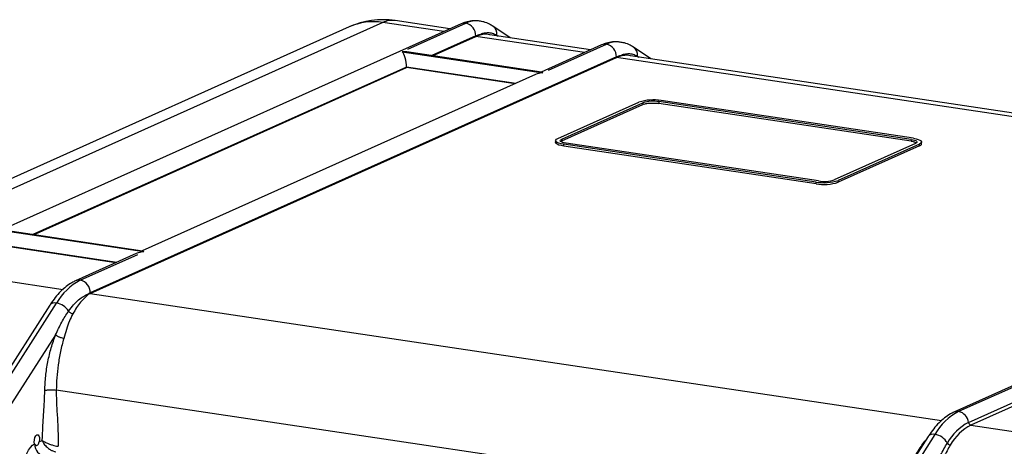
# Model space of a CAD drawing. Header units: millimetres. Extents: x 12 to 859, y 4 to 555.
# Tile 64 of 69: x 642 to 732, y 453 to 491. Entities that reach past the tile are written whole.
import ezdxf

# ---------------------------------------------------------------- set-up
doc = ezdxf.new("R2010")
doc.units = ezdxf.units.MM

msp = doc.modelspace()

# ---------------------------------------------------------------- linework, layer by layer
at = {"color": 7, "linetype": 'Continuous', "lineweight": 25}
for p, q in [((671.83, 490.791), (623.825, 469.271)), ((674.912, 491.194), (626.908, 469.674)), ((682.041, 491.07), (634.037, 469.551)), ((681.035, 490.619), (676.026, 491.368)), ((677.205, 488.765), (682.474, 491.127)), ((686.541, 489.797), (684.956, 490.854)), ((679.451, 488.16), (683.391, 489.927)), ((683.391, 489.927), (683.634, 490.062)), ((683.67, 490.015), (683.391, 489.927)), ((693.867, 488.702), (684.666, 490.077)), ((694.873, 489.153), (689.357, 486.68)), ((690.036, 486.847), (695.306, 489.209)), ((699.372, 487.879), (697.788, 488.936)), ((696.223, 488.05), (648.218, 466.53)), ((648.218, 466.49), (696.223, 488.009)), ((676.675, 488.527), (689.507, 486.61)), ((689.393, 486.675), (677.103, 488.511)), ((696.223, 488.009), (696.466, 488.144)), ((696.501, 488.097), (696.223, 488.009)), ((774.009, 476.726), (697.497, 488.159)), ((643.044, 471.84), (677.063, 487.09)), ((677.063, 487.09), (677.063, 487.131)), ((686.969, 485.61), (677.063, 487.09)), ((688.824, 486.441), (652.95, 470.359)), ((690.87, 480.612), (698.278, 483.933)), ((691.236, 480.557), (698.645, 483.879)), ((691.236, 480.394), (698.645, 483.715)), ((698.645, 483.879), (698.645, 483.715)), ((723.114, 480.538), (700.09, 483.979)), ((700.09, 483.979), (700.09, 483.815)), ((723.114, 480.375), (700.09, 483.815)), ((723.326, 480.633), (700.302, 484.074)), ((690.671, 480.42), (690.671, 480.257)), ((691.16, 480.336), (691.236, 480.394)), ((691.236, 480.557), (691.236, 480.394)), ((714.436, 476.648), (691.412, 480.088)), ((691.412, 479.925), (691.412, 480.088)), ((714.436, 476.484), (691.412, 479.925)), ((714.647, 476.743), (691.624, 480.183)), ((723.501, 480.164), (716.093, 476.843)), ((723.868, 480.109), (716.46, 476.788)), ((723.868, 479.946), (716.46, 476.625)), ((723.114, 480.538), (723.114, 480.375)), ((723.868, 479.946), (723.868, 480.109)), ((724.067, 480.138), (724.067, 480.301)), ((775.016, 477.177), (727.011, 455.657)), ((714.436, 476.484), (714.436, 476.648)), ((716.46, 476.625), (716.46, 476.788)), ((653.1, 470.289), (640.269, 472.207)), ((652.986, 470.354), (640.696, 472.191)), ((650.562, 469.289), (640.861, 470.739)), ((652.418, 470.121), (646.869, 467.633)), ((647.301, 467.69), (652.571, 470.052)), ((648.002, 466.422), (648.218, 466.49)), ((648.218, 466.49), (648.04, 466.376)), ((644.515, 465.408), (638.962, 456.723)), ((639.589, 456.92), (645.142, 465.604)), ((645.054, 462.716), (640.77, 456.016)), ((732.714, 458.076), (727.444, 455.714)), ((728.349, 454.721), (733.625, 457.087)), ((733.835, 456.846), (728.566, 454.483)), ((643.144, 452.765), (643.152, 452.746)), ((643.554, 452.949), (643.843, 453.079)), ((724.658, 453.432), (719.104, 444.748)), ((725.285, 453.629), (719.731, 444.944))]:
    msp.add_line(p, q, dxfattribs=at)
at = {"color": 8, "linetype": 'Continuous', "lineweight": 25}
for p, q in [((680.466, 490.364), (674.912, 491.194)), ((683.391, 489.968), (679.382, 488.171)), ((693.297, 488.446), (683.391, 489.927)), ((685.327, 489.978), (685.32, 490.049)), ((685.32, 490.049), (685.444, 489.96)), ((773.44, 476.471), (696.223, 488.009)), ((698.158, 488.06), (698.152, 488.132)), ((698.152, 488.132), (698.275, 488.043)), ((677.063, 487.131), (642.976, 471.85)), ((687.037, 485.64), (677.063, 487.131)), ((650.631, 469.32), (640.74, 470.798)), ((635.591, 468.376), (645.731, 466.861)), ((648.218, 466.49), (725.874, 454.886)), ((720.198, 446.458), (645.113, 457.678)), ((728.566, 454.483), (738.705, 452.968)), ((724.353, 453.012), (724.474, 453.144))]:
    msp.add_line(p, q, dxfattribs=at)
at = {"color": 7, "linetype": 'Continuous', "lineweight": 25, "flags": 128}
for points in [[(691.412, 480.088), (691.176, 480.132), (690.977, 480.187), (690.824, 480.251), (690.722, 480.321), (690.674, 480.395), (690.684, 480.471), (690.75, 480.544), (690.87, 480.612)], [(723.326, 480.633), (723.562, 480.589), (723.76, 480.535), (723.914, 480.471), (724.016, 480.4), (724.063, 480.326), (724.054, 480.251), (723.988, 480.178), (723.868, 480.109)], [(691.412, 479.925), (691.176, 479.969), (690.977, 480.023), (690.824, 480.087), (690.722, 480.158), (690.674, 480.232), (690.671, 480.257)], [(691.624, 480.183), (691.455, 480.215), (691.313, 480.254), (691.204, 480.299), (691.131, 480.35), (691.097, 480.403), (691.104, 480.456), (691.151, 480.509), (691.236, 480.557)], [(723.114, 480.538), (723.283, 480.507), (723.425, 480.468), (723.534, 480.422), (723.607, 480.372), (723.641, 480.319), (723.634, 480.265), (723.587, 480.213), (723.501, 480.164)], [(642.115, 450.371), (642.141, 450.761), (642.204, 451.152), (642.301, 451.528), (642.429, 451.877), (642.583, 452.185), (642.758, 452.442), (642.947, 452.638), (643.144, 452.765)], [(643.144, 452.765), (643.108, 452.937), (643.115, 453.139), (643.165, 453.337), (643.248, 453.493), (643.349, 453.581), (643.45, 453.584), (643.533, 453.501), (643.582, 453.349), (643.59, 453.153), (643.554, 452.949)]]:
    msp.add_lwpolyline(points, dxfattribs=at)
at = {"color": 7, "linetype": 'Continuous', "lineweight": 25}
for centre, radius, start, end in [((674.912, 483.915), 7.535, 81.50122, 114.14611), ((682.227, 489.99), 1.164, 358.91212, 77.7511), ((684.381, 487.767), 2.413, 108.01682, 114.21397), ((695.059, 488.072), 1.164, 358.91212, 77.7511), ((697.212, 485.849), 2.413, 108.01682, 114.21397), ((699.582, 479.797), 4.337, 80.44044, 107.49382), ((699.576, 480.924), 3.098, 80.44044, 107.49382), ((723.816, 480.199), 0.258, 281.6853, 346.32875), ((715.156, 480.925), 4.337, 260.44044, 287.49382), ((715.156, 480.761), 4.337, 260.44044, 287.49382), ((715.162, 479.798), 3.098, 260.44044, 287.49382), ((649.816, 462.926), 5.386, 117.82708, 150.18697), ((647.055, 466.553), 1.164, 358.91212, 77.7511), ((649.345, 464.022), 2.75, 114.20026, 119.2462), ((644.865, 463.993), 1.635, 32.9397, 80.24046), ((729.958, 450.951), 5.386, 117.82708, 150.18697), ((727.206, 454.589), 1.15, 6.6149, 78.07273), ((730.604, 450.448), 4.832, 117.82708, 150.18697), ((728.623, 454.753), 0.276, 186.6149, 258.07273), ((730.759, 450.327), 4.7, 117.82708, 150.18697), ((644.314, 452.746), 1.162, 179.97172, 257.78731), ((725.017, 452.036), 1.615, 30.28413, 80.43872), ((726.746, 453.046), 0.388, 210.28413, 260.43872)]:
    msp.add_arc(centre, radius, start, end, dxfattribs=at)
at = {"color": 8, "linetype": 'Continuous', "lineweight": 25}
for centre, radius, start, end in [((675.758, 489.431), 1.955, 82.12666, 115.6356), ((674.055, 485.757), 5.504, 81.03822, 113.8423), ((682.354, 490.366), 0.77, 80.97846, 113.90205), ((683.447, 489.086), 2.261, 82.51984, 115.48317), ((684.448, 490.139), 0.877, 354.11684, 54.58495), ((695.185, 488.449), 0.77, 80.97846, 113.90205), ((696.279, 487.168), 2.261, 82.51984, 115.48317), ((697.28, 488.221), 0.877, 354.11684, 54.58495), ((647.181, 466.927), 0.772, 81.02051, 113.90027), ((644.978, 465.03), 0.598, 74.04933, 140.75201), ((727.323, 454.953), 0.77, 80.97872, 113.87634), ((725.123, 453.047), 0.603, 74.41018, 140.39116)]:
    msp.add_arc(centre, radius, start, end, dxfattribs=at)
at = {"color": 7, "linetype": 'Continuous', "lineweight": 25}
for centre, major_axis, ratio, start_param, end_param in [((676.675, 487.505), (1.439, 0.198), 0.700432, 1.174791, 1.47485), ((676.675, 487.505), (-0.149, 1.087), 0.328644, 4.316383, 5.88718), ((689.507, 485.588), (1.439, 0.198), 0.700432, 1.47485, 1.966802), ((689.507, 485.588), (-0.149, 1.087), 0.328644, 5.88718, 6.187239), ((653.1, 469.267), (1.439, 0.198), 0.700432, 1.47485, 1.966802), ((653.1, 469.267), (-0.149, 1.087), 0.328644, 5.88718, 6.187239)]:
    msp.add_ellipse(centre, major_axis=major_axis, ratio=ratio, start_param=start_param, end_param=end_param, dxfattribs=at)
for points, knots in [([(683.736, 491.317), (683.68, 491.328), (683.445, 491.376), (683.02, 491.352), (682.507, 491.259), (682.188, 491.13), (682.041, 491.07)], [0, 0, 0, 0, 0.100024, 0.415694, 0.731287, 1, 1, 1, 1]), ([(684.956, 490.854), (684.854, 490.917), (684.587, 491.081), (684.178, 491.251), (683.863, 491.298), (683.736, 491.317)], [0, 0, 0, 0, 0.272662, 0.708694, 1, 1, 1, 1]), ([(683.634, 490.062), (683.77, 490.119), (684.049, 490.236), (684.47, 490.288), (684.903, 490.246), (685.179, 490.116), (685.32, 490.049)], [0, 0, 0, 0, 0.230192, 0.47358, 0.730185, 1, 1, 1, 1]), ([(683.67, 490.015), (683.665, 490.016), (683.658, 490.018), (683.65, 490.024), (683.644, 490.03), (683.639, 490.038), (683.635, 490.048), (683.635, 490.056), (683.634, 490.062)], [0, 0, 0, 0, 0.2395691, 0.3685104, 0.5001634, 0.6317891, 0.7606555, 1, 1, 1, 1]), ([(696.568, 489.399), (696.512, 489.411), (696.277, 489.459), (695.851, 489.435), (695.338, 489.341), (695.02, 489.212), (694.873, 489.153)], [0, 0, 0, 0, 0.100024, 0.415694, 0.731287, 1, 1, 1, 1]), ([(697.788, 488.936), (697.685, 488.999), (697.419, 489.163), (697.009, 489.333), (696.694, 489.38), (696.568, 489.399)], [0, 0, 0, 0, 0.272662, 0.708694, 1, 1, 1, 1]), ([(696.466, 488.144), (696.602, 488.201), (696.881, 488.319), (697.302, 488.37), (697.734, 488.328), (698.01, 488.198), (698.152, 488.132)], [0, 0, 0, 0, 0.230192, 0.47358, 0.730185, 1, 1, 1, 1]), ([(696.501, 488.097), (696.497, 488.098), (696.49, 488.1), (696.481, 488.107), (696.476, 488.113), (696.471, 488.12), (696.467, 488.131), (696.466, 488.139), (696.466, 488.144)], [0, 0, 0, 0, 0.239569, 0.36851, 0.500163, 0.631789, 0.760655, 1, 1, 1, 1]), ([(698.646, 483.716), (698.715, 483.747), (698.808, 483.774), (699.028, 483.818), (699.155, 483.834), (699.422, 483.852), (699.563, 483.855), (699.838, 483.845), (699.972, 483.834), (700.092, 483.816)], [0, 0, 0, 0, 0.25, 0.25, 0.5, 0.5, 0.75, 0.75, 1, 1, 1, 1]), ([(723.114, 480.375), (723.229, 480.354), (723.442, 480.314), (723.537, 480.251), (723.581, 480.222)], [0, 0, 0, 0, 0.539007, 1, 1, 1, 1]), ([(646.869, 467.633), (646.76, 467.58), (646.466, 467.438), (646.008, 467.126), (645.5, 466.675), (645.022, 466.137), (644.7, 465.694), (644.538, 465.443), (644.515, 465.408)], [0, 0, 0, 0, 0.121082, 0.326658, 0.538058, 0.755595, 0.965557, 1, 1, 1, 1]), ([(646.237, 464.882), (646.39, 465.083), (646.686, 465.474), (647.144, 465.911), (647.582, 466.236), (647.865, 466.361), (648.002, 466.422)], [0, 0, 0, 0, 0.2735659, 0.5314015, 0.7735255, 1, 1, 1, 1]), ([(648.04, 466.376), (647.798, 466.175), (647.309, 465.767), (646.855, 465.01), (646.625, 464.626)], [0, 0, 0, 0, 0.49354, 1, 1, 1, 1]), ([(648.04, 466.376), (648.035, 466.377), (648.028, 466.379), (648.019, 466.385), (648.013, 466.391), (648.008, 466.398), (648.003, 466.409), (648.002, 466.417), (648.002, 466.422)], [0, 0, 0, 0, 0.239456, 0.368357, 0.499994, 0.631632, 0.760536, 1, 1, 1, 1]), ([(645.054, 462.716), (645.236, 463.108), (645.598, 463.891), (646.024, 464.552), (646.237, 464.882)], [0, 0, 0, 0, 0.500206, 1, 1, 1, 1]), ([(646.625, 464.626), (646.518, 464.414), (646.297, 463.973), (646.033, 463.218), (645.873, 462.66), (645.794, 462.385)], [0, 0, 0, 0, 0.321745, 0.666719, 1, 1, 1, 1]), ([(646.625, 464.626), (646.589, 464.634), (646.514, 464.651), (646.401, 464.712), (646.302, 464.791), (646.258, 464.852), (646.237, 464.882)], [0, 0, 0, 0, 0.2428873, 0.5, 0.7571127, 1, 1, 1, 1]), ([(644.072, 457.632), (644.091, 458.069), (644.129, 458.942), (644.336, 460.263), (644.635, 461.544), (644.915, 462.326), (645.054, 462.716)], [0, 0, 0, 0, 0.251525, 0.502416, 0.752084, 1, 1, 1, 1]), ([(645.794, 462.385), (645.727, 462.398), (645.624, 462.418), (645.476, 462.468), (645.365, 462.513), (645.262, 462.563), (645.145, 462.632), (645.09, 462.683), (645.054, 462.716)], [0, 0, 0, 0, 0.239459, 0.368363, 0.500003, 0.631642, 0.760545, 1, 1, 1, 1]), ([(645.794, 462.385), (645.691, 461.988), (645.487, 461.211), (645.283, 459.991), (645.152, 458.808), (645.125, 458.049), (645.113, 457.678)], [0, 0, 0, 0, 0.2667577, 0.5223031, 0.7666947, 1, 1, 1, 1]), ([(643.843, 453.079), (643.857, 453.501), (643.885, 454.348), (644, 455.875), (644.044, 456.966), (644.072, 457.632)], [0, 0, 0, 0, 0.2796484, 0.5601888, 1, 1, 1, 1]), ([(644.072, 457.632), (644.129, 457.649), (644.216, 457.675), (644.387, 457.696), (644.533, 457.707), (644.688, 457.71), (644.889, 457.705), (645.024, 457.689), (645.113, 457.678)], [0, 0, 0, 0, 0.239457, 0.368361, 0.5, 0.631639, 0.760543, 1, 1, 1, 1]), ([(645.113, 457.678), (645.118, 457.2), (645.13, 456.243), (645.281, 454.525), (645.279, 453.296), (645.278, 452.547)], [0, 0, 0, 0, 0.279803, 0.560483, 1, 1, 1, 1]), ([(727.011, 455.657), (726.902, 455.605), (726.609, 455.463), (726.151, 455.15), (725.643, 454.7), (725.165, 454.162), (724.843, 453.718), (724.681, 453.467), (724.658, 453.432)], [0, 0, 0, 0, 0.121082, 0.326658, 0.538058, 0.755595, 0.965557, 1, 1, 1, 1]), ([(643.152, 452.746), (643.173, 452.715), (643.213, 452.651), (643.302, 452.617), (643.387, 452.636), (643.46, 452.71), (643.514, 452.82), (643.542, 452.909), (643.554, 452.949)], [0, 0, 0, 0, 0.17259, 0.345055, 0.518757, 0.688742, 0.859868, 1, 1, 1, 1]), ([(643.843, 453.079), (643.843, 453.078), (643.844, 453.076), (643.845, 453.073), (643.848, 453.067), (643.853, 453.053), (643.859, 453.036), (643.874, 453), (643.886, 452.971), (643.926, 452.891), (644.024, 452.721), (644.244, 452.467), (644.541, 452.249), (644.817, 452.112), (644.982, 452.076), (645.066, 452.057)], [0, 0, 0, 0, 0.002117, 0.0041545, 0.0077626, 0.0167258, 0.0360697, 0.0460254, 0.099998, 0.1013993, 0.2288147, 0.4882528, 0.6892953, 0.8415903, 1, 1, 1, 1]), ([(643.843, 453.079), (643.844, 453.078), (643.845, 453.078), (643.847, 453.076), (643.85, 453.073), (643.859, 453.067), (643.869, 453.06), (643.892, 453.043), (643.912, 453.03), (643.97, 452.994), (644.108, 452.914), (644.383, 452.789), (644.724, 452.672), (645.024, 452.591), (645.192, 452.562), (645.278, 452.547)], [0, 0, 0, 0, 0.002165, 0.004155, 0.007763, 0.016727, 0.03607, 0.046045, 0.099998, 0.101653, 0.228815, 0.488253, 0.689296, 0.84159, 1, 1, 1, 1]), ([(725.685, 451.504), (725.722, 451.581), (725.95, 452.063), (726.201, 452.491), (726.411, 452.85)], [0, 0, 0, 0, 0.16013, 1, 1, 1, 1]), ([(726.682, 452.664), (726.48, 452.311), (726.239, 451.891), (726.027, 451.409), (725.992, 451.332)], [0, 0, 0, 0, 0.839018, 1, 1, 1, 1])]:
    msp.add_open_spline(points, degree=3, knots=knots, dxfattribs=at)
at = {"color": 8, "linetype": 'Continuous', "lineweight": 25}
for points, knots in [([(684.665, 490.071), (684.655, 490.074), (684.349, 490.187), (684.004, 490.099), (683.67, 490.015)], [0, 0, 0, 0, 0.031322, 1, 1, 1, 1]), ([(697.496, 488.153), (697.487, 488.157), (697.18, 488.269), (696.835, 488.182), (696.501, 488.097)], [0, 0, 0, 0, 0.031322, 1, 1, 1, 1]), ([(723.319, 451.338), (723.334, 451.37), (723.442, 451.603), (723.68, 452.002), (724.01, 452.534), (724.239, 452.853), (724.353, 453.012)], [0, 0, 0, 0, 0.051051, 0.367676, 0.684089, 1, 1, 1, 1])]:
    msp.add_open_spline(points, degree=3, knots=knots, dxfattribs=at)

doc.saveas('drawing.dxf')
